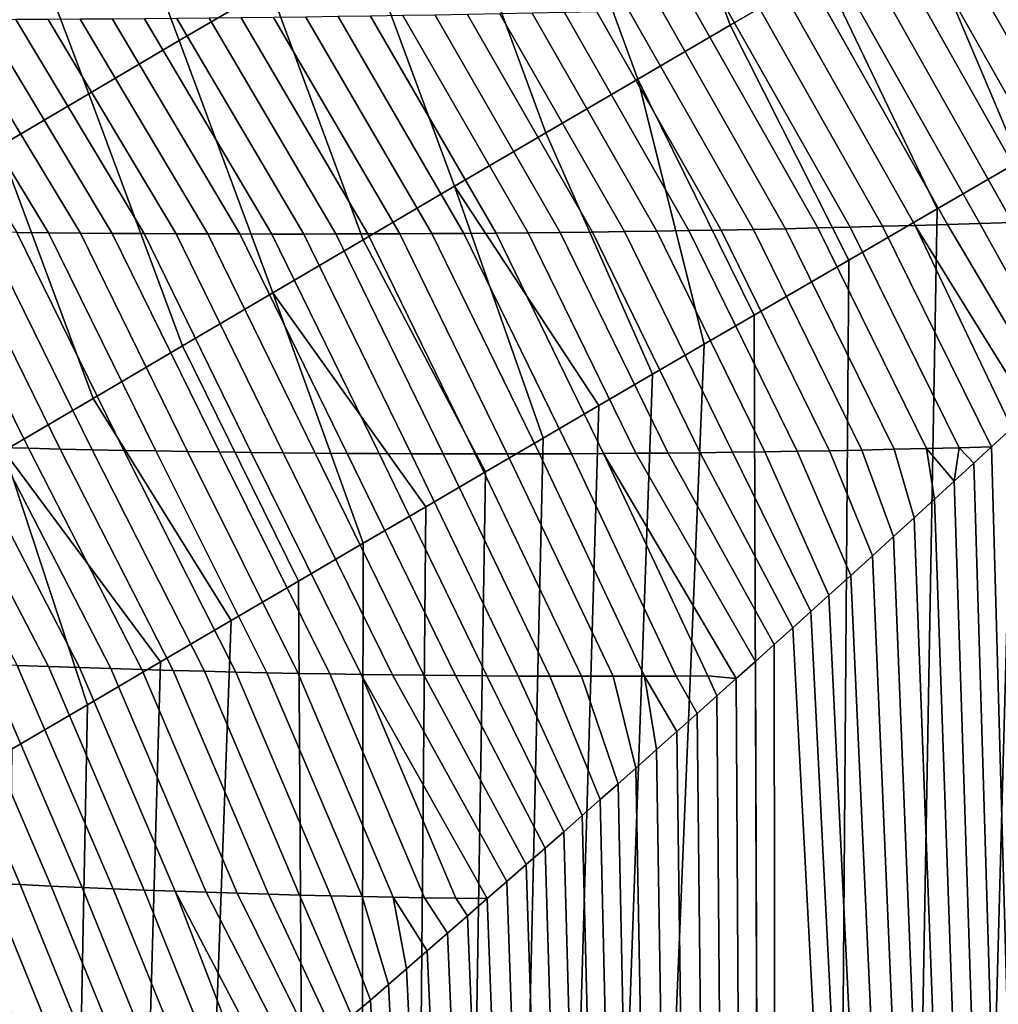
# Model space of a CAD drawing. Header units: metres. Extents: x -109 to 109, y -100 to 76.
# Tile 139 of 256: x -9.17 to -4.9, y -28.55 to -24.25. Entities that reach past the tile are written whole.
import ezdxf

# ---------------------------------------------------------------- set-up
doc = ezdxf.new("R2010")
doc.units = ezdxf.units.M
doc.layers.add('solid_21062310', color=7, linetype='CONTINUOUS')

msp = doc.modelspace()

# ---------------------------------------------------------------- linework, layer by layer
at = {"layer": 'solid_21062310'}
for points in [[(-6.0704, -24.278339, -28.807955), (-6.472482, -23.175774, -28.881596), (-6.0657, -22.939425, -28.986012), (-5.665666, -24.042645, -28.905468)], [(-8.475212, -24.346088, -28.259396), (-8.88494, -23.250307, -28.412237), (-8.484353, -23.016516, -28.557491), (-8.079109, -24.113775, -28.397074)], [(-6.473418, -24.513412, -28.703739), (-6.877295, -23.411451, -28.770462), (-6.472482, -23.175774, -28.881596), (-6.0704, -24.278339, -28.807955)], [(-8.868907, -24.577396, -28.115168), (-9.282866, -23.48304, -28.260365), (-8.88494, -23.250307, -28.412237), (-8.475212, -24.346088, -28.259396)], [(-6.874632, -24.747791, -28.592846), (-7.280061, -23.646389, -28.652641), (-6.877295, -23.411451, -28.770462), (-6.473418, -24.513412, -28.703739)], [(-9.260107, -24.807632, -27.964426), (-9.678049, -23.714653, -28.101917), (-9.282866, -23.48304, -28.260365), (-8.868907, -24.577396, -28.115168)], [(-5.259298, -23.806404, -28.996256), (-4.851374, -23.569698, -29.080297), (-4.473299, -24.676592, -29.093967), (-4.808924, -24.871075, -29.030556)], [(-7.273951, -24.981409, -28.4753), (-7.680696, -23.88052, -28.528168), (-7.280061, -23.646389, -28.652641), (-6.874632, -24.747791, -28.592846)], [(-5.665666, -24.042645, -28.905468), (-5.259298, -23.806404, -28.996256), (-4.808924, -24.871075, -29.030556), (-5.168249, -25.079542, -28.957382)], [(-7.671282, -25.214195, -28.35113), (-8.079109, -24.113775, -28.397074), (-7.680696, -23.88052, -28.528168), (-7.273951, -24.981409, -28.4753)], [(-6.0704, -24.278339, -28.807955), (-5.665666, -24.042645, -28.905468), (-5.168249, -25.079542, -28.957382), (-5.553355, -25.303225, -28.872833)], [(-8.066529, -25.446085, -28.22036), (-8.475212, -24.346088, -28.259396), (-8.079109, -24.113775, -28.397074), (-7.671282, -25.214195, -28.35113)], [(-4.697717, -25.133495, 20.072468), (-4.55564, -25.128149, 20.094578), (-5.092874, -24.176252, 20.090799), (-5.235062, -24.181263, 20.075083)], [(-4.55564, -25.128149, 20.094578), (-4.413362, -25.122478, 20.116714), (-4.950571, -24.171013, 20.106529), (-5.092874, -24.176252, 20.090799)], [(-4.413362, -25.122478, 20.116714), (-4.270865, -25.116465, 20.138882), (-4.808142, -24.165527, 20.122271), (-4.950571, -24.171013, 20.106529)], [(-6.110131, -25.171959, 19.852362), (-5.969445, -25.169199, 19.874315), (-6.510724, -24.217587, 19.933838), (-6.652099, -24.220774, 19.918146)], [(-5.969445, -25.169199, 19.874315), (-5.828652, -25.166214, 19.89628), (-6.369284, -24.214245, 19.949528), (-6.510724, -24.217587, 19.933838)], [(-5.828652, -25.166214, 19.89628), (-5.687748, -25.163004, 19.918253), (-6.227777, -24.210741, 19.965218), (-6.369284, -24.214245, 19.949528)], [(-5.687748, -25.163004, 19.918253), (-5.546727, -25.159557, 19.940239), (-6.086201, -24.207073, 19.980906), (-6.227777, -24.210741, 19.965218)], [(-5.546727, -25.159557, 19.940239), (-5.405582, -25.15587, 19.962236), (-5.944552, -24.203236, 19.996593), (-6.086201, -24.207073, 19.980906)], [(-5.405582, -25.15587, 19.962236), (-5.264307, -25.151934, 19.984249), (-5.802827, -24.199221, 20.012283), (-5.944552, -24.203236, 19.996593)], [(-5.264307, -25.151934, 19.984249), (-5.122892, -25.147739, 20.006275), (-5.66102, -24.195024, 20.027977), (-5.802827, -24.199221, 20.012283)], [(-5.122892, -25.147739, 20.006275), (-4.98133, -25.143276, 20.02832), (-5.519128, -24.190638, 20.043673), (-5.66102, -24.195024, 20.027977)], [(-4.98133, -25.143276, 20.02832), (-4.839609, -25.138533, 20.050383), (-5.377144, -24.186054, 20.059374), (-5.519128, -24.190638, 20.043673)], [(-4.839609, -25.138533, 20.050383), (-4.697717, -25.133495, 20.072468), (-5.235062, -24.181263, 20.075083), (-5.377144, -24.186054, 20.059374)], [(-9.18342, -25.183279, 19.371132), (-9.044541, -25.184669, 19.392923), (-9.607879, -24.255886, 19.587769), (-9.748025, -24.256157, 19.571999)], [(-9.044541, -25.184669, 19.392923), (-8.905586, -25.185886, 19.414726), (-9.467676, -24.255495, 19.603535), (-9.607879, -24.255886, 19.587769)], [(-8.905586, -25.185886, 19.414726), (-8.766557, -25.186928, 19.436539), (-9.327417, -24.254978, 19.619301), (-9.467676, -24.255495, 19.603535)], [(-8.766557, -25.186928, 19.436539), (-8.627452, -25.187796, 19.458361), (-9.187103, -24.254341, 19.635063), (-9.327417, -24.254978, 19.619301)], [(-8.627452, -25.187796, 19.458361), (-8.488272, -25.188484, 19.48019), (-9.046734, -24.253578, 19.650822), (-9.187103, -24.254341, 19.635063)], [(-8.488272, -25.188484, 19.48019), (-8.349017, -25.188997, 19.502028), (-8.90631, -24.252691, 19.666578), (-9.046734, -24.253578, 19.650822)], [(-8.349017, -25.188997, 19.502028), (-8.209686, -25.189333, 19.523874), (-8.765831, -24.251678, 19.682331), (-8.90631, -24.252691, 19.666578)], [(-8.209686, -25.189333, 19.523874), (-8.07028, -25.189489, 19.545729), (-8.625299, -24.250542, 19.69808), (-8.765831, -24.251678, 19.682331)], [(-8.07028, -25.189489, 19.545729), (-7.930798, -25.189465, 19.567589), (-8.484712, -24.249277, 19.713827), (-8.625299, -24.250542, 19.69808)], [(-7.930798, -25.189465, 19.567589), (-7.791239, -25.189259, 19.589457), (-8.34407, -24.247887, 19.729568), (-8.484712, -24.249277, 19.713827)], [(-7.791239, -25.189259, 19.589457), (-7.651602, -25.188871, 19.61133), (-8.203376, -24.246367, 19.745306), (-8.34407, -24.247887, 19.729568)], [(-7.651602, -25.188871, 19.61133), (-7.511888, -25.188297, 19.633211), (-8.062627, -24.244717, 19.76104), (-8.203376, -24.246367, 19.745306)], [(-7.511888, -25.188297, 19.633211), (-7.372094, -25.18754, 19.655098), (-7.921824, -24.242937, 19.77677), (-8.062627, -24.244717, 19.76104)], [(-7.372094, -25.18754, 19.655098), (-7.23222, -25.186592, 19.676991), (-7.780967, -24.241026, 19.792494), (-7.921824, -24.242937, 19.77677)], [(-7.23222, -25.186592, 19.676991), (-7.092265, -25.185457, 19.698889), (-7.640056, -24.238981, 19.808214), (-7.780967, -24.241026, 19.792494)], [(-7.092265, -25.185457, 19.698889), (-6.952226, -25.184128, 19.720793), (-7.49909, -24.236801, 19.823931), (-7.640056, -24.238981, 19.808214)], [(-6.952226, -25.184128, 19.720793), (-6.812103, -25.182606, 19.742704), (-7.358068, -24.234486, 19.839643), (-7.49909, -24.236801, 19.823931)], [(-6.812103, -25.182606, 19.742704), (-6.671892, -25.180885, 19.764622), (-7.216991, -24.232029, 19.85535), (-7.358068, -24.234486, 19.839643)], [(-6.671892, -25.180885, 19.764622), (-6.531593, -25.178963, 19.786547), (-7.075856, -24.229433, 19.871056), (-7.216991, -24.232029, 19.85535)], [(-6.531593, -25.178963, 19.786547), (-6.391202, -25.176838, 19.808477), (-6.934664, -24.226694, 19.886755), (-7.075856, -24.229433, 19.871056)], [(-6.391202, -25.176838, 19.808477), (-6.250716, -25.174505, 19.830416), (-6.793412, -24.223808, 19.902452), (-6.934664, -24.226694, 19.886755)], [(-6.250716, -25.174505, 19.830416), (-6.110131, -25.171959, 19.852362), (-6.652099, -24.220774, 19.918146), (-6.793412, -24.223808, 19.902452)], [(-6.473418, -24.513412, -28.703739), (-6.0704, -24.278339, -28.807955), (-5.553355, -25.303225, -28.872833), (-5.965936, -25.54319, -28.775148)], [(-8.459599, -25.677011, -28.083023), (-8.868907, -24.577396, -28.115168), (-8.475212, -24.346088, -28.259396), (-8.066529, -25.446085, -28.22036)], [(-6.874632, -24.747791, -28.592846), (-6.473418, -24.513412, -28.703739), (-6.183942, -25.670073, -28.720537), (-6.409402, -25.801426, -28.66186)], [(-6.473418, -24.513412, -28.703739), (-5.965936, -25.54319, -28.775148), (-6.183942, -25.670073, -28.720537)], [(-4.473299, -24.676592, -29.093967), (-4.159, -24.494715, -29.149057), (-3.910838, -62.700001, -29.189644), (-5.836102, -62.700001, -28.806686)], [(-8.850394, -25.90691, -27.939148), (-9.260107, -24.807632, -27.964426), (-8.868907, -24.577396, -28.115168), (-8.459599, -25.677011, -28.083023)], [(-4.808924, -24.871075, -29.030556), (-4.473299, -24.676592, -29.093967), (-5.836102, -62.700001, -28.806686)], [(-7.273951, -24.981409, -28.4753), (-6.874632, -24.747791, -28.592846), (-6.409402, -25.801426, -28.66186), (-6.643461, -25.937841, -28.59856)], [(-9.238815, -26.135715, -27.788769), (-9.648726, -25.036736, -27.807209), (-9.260107, -24.807632, -27.964426), (-8.850394, -25.90691, -27.939148)], [(-5.168249, -25.079542, -28.957382), (-4.808924, -24.871075, -29.030556), (-5.836102, -62.700001, -28.806686)], [(-7.671282, -25.214195, -28.35113), (-7.273951, -24.981409, -28.4753), (-6.886372, -26.079483, -28.530281), (-7.137619, -26.226154, -28.456863)], [(-7.273951, -24.981409, -28.4753), (-6.643461, -25.937841, -28.59856), (-6.886372, -26.079483, -28.530281)], [(-5.553355, -25.303225, -28.872833), (-5.168249, -25.079542, -28.957382), (-5.836102, -62.700001, -28.806686)], [(-5.355174, -26.1285, 19.92606), (-5.21365, -26.125055, 19.954563), (-5.687748, -25.163004, 19.918253), (-5.828652, -25.166214, 19.89628)], [(-5.21365, -26.125055, 19.954563), (-5.071966, -26.121309, 19.983086), (-5.546727, -25.159557, 19.940239), (-5.687748, -25.163004, 19.918253)], [(-5.405582, -25.15587, 19.962236), (-5.546727, -25.159557, 19.940239), (-5.071966, -26.121309, 19.983086), (-4.930045, -26.117214, 20.011642)], [(-5.264307, -25.151934, 19.984249), (-5.405582, -25.15587, 19.962236), (-4.930045, -26.117214, 20.011642), (-4.842505, -26.036489, 20.029089)], [(-5.122892, -25.147739, 20.006275), (-5.264307, -25.151934, 19.984249), (-4.762414, -25.962429, 20.044765), (-4.683875, -25.889624, 20.059875)], [(-5.264307, -25.151934, 19.984249), (-4.842505, -26.036489, 20.029089), (-4.762414, -25.962429, 20.044765)], [(-4.98133, -25.143276, 20.02832), (-5.122892, -25.147739, 20.006275), (-4.683875, -25.889624, 20.059875), (-4.606774, -25.817989, 20.074455)], [(-4.839609, -25.138533, 20.050383), (-4.98133, -25.143276, 20.02832), (-4.606774, -25.817989, 20.074455), (-4.531045, -25.747478, 20.088533)], [(-9.270278, -26.120382, 19.133537), (-9.131799, -26.123861, 19.161625), (-9.599604, -25.178064, 19.305822), (-9.738179, -25.17598, 19.284077)], [(-9.131799, -26.123861, 19.161625), (-8.993226, -26.127113, 19.189734), (-9.460952, -25.179976, 19.327579), (-9.599604, -25.178064, 19.305822)], [(-8.993226, -26.127113, 19.189734), (-8.854558, -26.130138, 19.217865), (-9.322224, -25.181715, 19.34935), (-9.460952, -25.179976, 19.327579)], [(-8.854558, -26.130138, 19.217865), (-8.715795, -26.132936, 19.246014), (-9.18342, -25.183279, 19.371132), (-9.322224, -25.181715, 19.34935)], [(-8.715795, -26.132936, 19.246014), (-8.576938, -26.135504, 19.274183), (-9.044541, -25.184669, 19.392923), (-9.18342, -25.183279, 19.371132)], [(-8.576938, -26.135504, 19.274183), (-8.437985, -26.137844, 19.30237), (-8.905586, -25.185886, 19.414726), (-9.044541, -25.184669, 19.392923)], [(-8.437985, -26.137844, 19.30237), (-8.298939, -26.139954, 19.330574), (-8.766557, -25.186928, 19.436539), (-8.905586, -25.185886, 19.414726)], [(-8.298939, -26.139954, 19.330574), (-8.159797, -26.141834, 19.358795), (-8.627452, -25.187796, 19.458361), (-8.766557, -25.186928, 19.436539)], [(-8.159797, -26.141834, 19.358795), (-8.020558, -26.143482, 19.387033), (-8.488272, -25.188484, 19.48019), (-8.627452, -25.187796, 19.458361)], [(-8.020558, -26.143482, 19.387033), (-7.881226, -26.144897, 19.415285), (-8.349017, -25.188997, 19.502028), (-8.488272, -25.188484, 19.48019)], [(-7.881226, -26.144897, 19.415285), (-7.741796, -26.14608, 19.443552), (-8.209686, -25.189333, 19.523874), (-8.349017, -25.188997, 19.502028)], [(-7.741796, -26.14608, 19.443552), (-7.602268, -26.147028, 19.471834), (-8.07028, -25.189489, 19.545729), (-8.209686, -25.189333, 19.523874)], [(-7.602268, -26.147028, 19.471834), (-7.462642, -26.147738, 19.500128), (-7.930798, -25.189465, 19.567589), (-8.07028, -25.189489, 19.545729)], [(-7.462642, -26.147738, 19.500128), (-7.322917, -26.148212, 19.528437), (-7.791239, -25.189259, 19.589457), (-7.930798, -25.189465, 19.567589)], [(-7.322917, -26.148212, 19.528437), (-7.183092, -26.148447, 19.556757), (-7.651602, -25.188871, 19.61133), (-7.791239, -25.189259, 19.589457)], [(-7.183092, -26.148447, 19.556757), (-7.043164, -26.148439, 19.585091), (-7.511888, -25.188297, 19.633211), (-7.651602, -25.188871, 19.61133)], [(-7.043164, -26.148439, 19.585091), (-6.903133, -26.14819, 19.613438), (-7.372094, -25.18754, 19.655098), (-7.511888, -25.188297, 19.633211)], [(-6.903133, -26.14819, 19.613438), (-6.762996, -26.147694, 19.641794), (-7.23222, -25.186592, 19.676991), (-7.372094, -25.18754, 19.655098)], [(-6.762996, -26.147694, 19.641794), (-6.622752, -26.14695, 19.670164), (-7.092265, -25.185457, 19.698889), (-7.23222, -25.186592, 19.676991)], [(-6.622752, -26.14695, 19.670164), (-6.482397, -26.145954, 19.698547), (-6.952226, -25.184128, 19.720793), (-7.092265, -25.185457, 19.698889)], [(-6.482397, -26.145954, 19.698547), (-6.341929, -26.144705, 19.72694), (-6.812103, -25.182606, 19.742704), (-6.952226, -25.184128, 19.720793)], [(-6.341929, -26.144705, 19.72694), (-6.201346, -26.143198, 19.755346), (-6.671892, -25.180885, 19.764622), (-6.812103, -25.182606, 19.742704)], [(-6.201346, -26.143198, 19.755346), (-6.060642, -26.14143, 19.783766), (-6.531593, -25.178963, 19.786547), (-6.671892, -25.180885, 19.764622)], [(-6.060642, -26.14143, 19.783766), (-5.919816, -26.139397, 19.812197), (-6.391202, -25.176838, 19.808477), (-6.531593, -25.178963, 19.786547)], [(-5.919816, -26.139397, 19.812197), (-5.778861, -26.137091, 19.840639), (-6.250716, -25.174505, 19.830416), (-6.391202, -25.176838, 19.808477)], [(-5.778861, -26.137091, 19.840639), (-5.637772, -26.134512, 19.869099), (-6.110131, -25.171959, 19.852362), (-6.250716, -25.174505, 19.830416)], [(-5.637772, -26.134512, 19.869099), (-5.496545, -26.131649, 19.897572), (-5.969445, -25.169199, 19.874315), (-6.110131, -25.171959, 19.852362)], [(-5.496545, -26.131649, 19.897572), (-5.355174, -26.1285, 19.92606), (-5.828652, -25.166214, 19.89628), (-5.969445, -25.169199, 19.874315)], [(-8.066529, -25.446085, -28.22036), (-7.671282, -25.214195, -28.35113), (-7.137619, -26.226154, -28.456863), (-7.399128, -26.378859, -28.377399)], [(-5.965936, -25.54319, -28.775148), (-5.553355, -25.303225, -28.872833), (-5.836102, -62.700001, -28.806686)], [(-8.459599, -25.677011, -28.083023), (-8.066529, -25.446085, -28.22036), (-7.671583, -26.538036, -28.291271), (-7.954171, -26.703354, -28.198299)], [(-8.066529, -25.446085, -28.22036), (-7.399128, -26.378859, -28.377399), (-7.671583, -26.538036, -28.291271)], [(-6.183942, -25.670073, -28.720537), (-5.965936, -25.54319, -28.775148), (-5.836102, -62.700001, -28.806686), (-7.725386, -62.700001, -28.273857)], [(-8.850394, -25.90691, -27.939148), (-8.459599, -25.677011, -28.083023), (-7.954171, -26.703354, -28.198299), (-8.248427, -26.87553, -28.097504)], [(-6.409402, -25.801426, -28.66186), (-6.183942, -25.670073, -28.720537), (-7.725386, -62.700001, -28.273857)], [(-6.643461, -25.937841, -28.59856), (-6.409402, -25.801426, -28.66186), (-7.725386, -62.700001, -28.273857)], [(-9.238815, -26.135715, -27.788769), (-8.850394, -25.90691, -27.939148), (-8.248427, -26.87553, -28.097504), (-8.555516, -27.055307, -27.987921)], [(-6.886372, -26.079483, -28.530281), (-6.643461, -25.937841, -28.59856), (-7.725386, -62.700001, -28.273857)], [(-4.842505, -26.036489, 20.029089), (-4.930045, -26.117214, 20.011642), (-3.910838, -62.700001, 20.194782)], [(-9.180776, -27.070889, 18.977844), (-9.044986, -27.075848, 19.011816), (-9.546948, -26.112743, 19.077433), (-9.685141, -26.108585, 19.049416)], [(-7.137619, -26.226154, -28.456863), (-6.886372, -26.079483, -28.530281), (-7.725386, -62.700001, -28.273857)], [(-9.624762, -26.363371, -27.63192), (-9.238815, -26.135715, -27.788769), (-8.874359, -27.242256, -27.869331), (-9.203139, -27.435093, -27.741833)], [(-9.044986, -27.075848, 19.011816), (-8.909087, -27.080538, 19.045816), (-9.408661, -26.116676, 19.105473), (-9.546948, -26.112743, 19.077433)], [(-8.909087, -27.080538, 19.045816), (-8.773078, -27.084953, 19.079844), (-9.270278, -26.120382, 19.133537), (-9.408661, -26.116676, 19.105473)], [(-8.773078, -27.084953, 19.079844), (-8.63696, -27.089098, 19.113897), (-9.131799, -26.123861, 19.161625), (-9.270278, -26.120382, 19.133537)], [(-9.238815, -26.135715, -27.788769), (-8.555516, -27.055307, -27.987921), (-8.874359, -27.242256, -27.869331)], [(-8.63696, -27.089098, 19.113897), (-8.500732, -27.092968, 19.147976), (-8.993226, -26.127113, 19.189734), (-9.131799, -26.123861, 19.161625)], [(-8.500732, -27.092968, 19.147976), (-8.364396, -27.096567, 19.182077), (-8.854558, -26.130138, 19.217865), (-8.993226, -26.127113, 19.189734)], [(-8.364396, -27.096567, 19.182077), (-8.227951, -27.09989, 19.216202), (-8.715795, -26.132936, 19.246014), (-8.854558, -26.130138, 19.217865)], [(-8.227951, -27.09989, 19.216202), (-8.091396, -27.102942, 19.250349), (-8.576938, -26.135504, 19.274183), (-8.715795, -26.132936, 19.246014)], [(-8.091396, -27.102942, 19.250349), (-7.954731, -27.105715, 19.284515), (-8.437985, -26.137844, 19.30237), (-8.576938, -26.135504, 19.274183)], [(-7.954731, -27.105715, 19.284515), (-7.817956, -27.108215, 19.318703), (-8.298939, -26.139954, 19.330574), (-8.437985, -26.137844, 19.30237)], [(-7.817956, -27.108215, 19.318703), (-7.68107, -27.110437, 19.352909), (-8.159797, -26.141834, 19.358795), (-8.298939, -26.139954, 19.330574)], [(-7.68107, -27.110437, 19.352909), (-7.544074, -27.112381, 19.387135), (-8.020558, -26.143482, 19.387033), (-8.159797, -26.141834, 19.358795)], [(-7.544074, -27.112381, 19.387135), (-7.406964, -27.114048, 19.421375), (-7.881226, -26.144897, 19.415285), (-8.020558, -26.143482, 19.387033)], [(-7.406964, -27.114048, 19.421375), (-7.269742, -27.115435, 19.455633), (-7.741796, -26.14608, 19.443552), (-7.881226, -26.144897, 19.415285)], [(-7.269742, -27.115435, 19.455633), (-7.132406, -27.116539, 19.489906), (-7.602268, -26.147028, 19.471834), (-7.741796, -26.14608, 19.443552)], [(-7.132406, -27.116539, 19.489906), (-6.994954, -27.117361, 19.524195), (-7.462642, -26.147738, 19.500128), (-7.602268, -26.147028, 19.471834)], [(-6.994954, -27.117361, 19.524195), (-6.857386, -27.117899, 19.558498), (-7.322917, -26.148212, 19.528437), (-7.462642, -26.147738, 19.500128)], [(-6.857386, -27.117899, 19.558498), (-6.719698, -27.118151, 19.592815), (-7.183092, -26.148447, 19.556757), (-7.322917, -26.148212, 19.528437)], [(-6.719698, -27.118151, 19.592815), (-6.581891, -27.118113, 19.627148), (-7.043164, -26.148439, 19.585091), (-7.183092, -26.148447, 19.556757)], [(-6.581891, -27.118113, 19.627148), (-6.44396, -27.117785, 19.661491), (-6.903133, -26.14819, 19.613438), (-7.043164, -26.148439, 19.585091)], [(-6.44396, -27.117785, 19.661491), (-6.305904, -27.117163, 19.695848), (-6.762996, -26.147694, 19.641794), (-6.903133, -26.14819, 19.613438)], [(-6.305904, -27.117163, 19.695848), (-6.16772, -27.116243, 19.730219), (-6.622752, -26.14695, 19.670164), (-6.762996, -26.147694, 19.641794)], [(-6.622752, -26.14695, 19.670164), (-6.044186, -27.128216, 19.760925), (-5.960584, -27.053362, 19.781603), (-6.482397, -26.145954, 19.698547)], [(-6.16772, -27.116243, 19.730219), (-6.044186, -27.128216, 19.760925), (-6.622752, -26.14695, 19.670164)], [(-6.341929, -26.144705, 19.72694), (-6.482397, -26.145954, 19.698547), (-5.960584, -27.053362, 19.781603), (-5.878365, -26.979605, 19.80164)], [(-6.201346, -26.143198, 19.755346), (-6.341929, -26.144705, 19.72694), (-5.878365, -26.979605, 19.80164), (-5.797637, -26.907001, 19.821028)], [(-6.060642, -26.14143, 19.783766), (-6.201346, -26.143198, 19.755346), (-5.797637, -26.907001, 19.821028), (-5.718308, -26.835493, 19.839804)], [(-5.919816, -26.139397, 19.812197), (-6.060642, -26.14143, 19.783766), (-5.718308, -26.835493, 19.839804), (-5.640293, -26.765022, 19.858002)], [(-5.778861, -26.137091, 19.840639), (-5.919816, -26.139397, 19.812197), (-5.640293, -26.765022, 19.858002), (-5.544481, -26.678305, 19.879992)], [(-5.637772, -26.134512, 19.869099), (-5.778861, -26.137091, 19.840639), (-5.544481, -26.678305, 19.879992), (-5.450402, -26.593, 19.901199)], [(-5.496545, -26.131649, 19.897572), (-5.637772, -26.134512, 19.869099), (-5.450402, -26.593, 19.901199), (-5.358171, -26.509186, 19.921619)], [(-5.355174, -26.1285, 19.92606), (-5.496545, -26.131649, 19.897572), (-5.358171, -26.509186, 19.921619), (-5.267929, -26.426939, 19.941246)], [(-5.21365, -26.125055, 19.954563), (-5.355174, -26.1285, 19.92606), (-5.267929, -26.426939, 19.941246), (-5.179541, -26.346172, 19.960131)], [(-5.21365, -26.125055, 19.954563), (-5.09287, -26.266788, 19.978327), (-5.071966, -26.121309, 19.983086)], [(-5.21365, -26.125055, 19.954563), (-5.179541, -26.346172, 19.960131), (-5.09287, -26.266788, 19.978327)], [(-5.071966, -26.121309, 19.983086), (-5.09287, -26.266788, 19.978327), (-5.007779, -26.188696, 19.995878)], [(-5.071966, -26.121309, 19.983086), (-5.007779, -26.188696, 19.995878), (-4.930045, -26.117214, 20.011642)], [(-4.930045, -26.117214, 20.011642), (-5.007779, -26.188696, 19.995878), (-3.910838, -62.700001, 20.194782)], [(-5.007779, -26.188696, 19.995878), (-5.09287, -26.266788, 19.978327), (-3.910838, -62.700001, 20.194782)], [(-7.399128, -26.378859, -28.377399), (-7.137619, -26.226154, -28.456863), (-7.725386, -62.700001, -28.273857)], [(-5.09287, -26.266788, 19.978327), (-5.179541, -26.346172, 19.960131), (-3.910838, -62.700001, 20.194782)], [(-5.179541, -26.346172, 19.960131), (-5.267929, -26.426939, 19.941246), (-3.910838, -62.700001, 20.194782)], [(-7.671583, -26.538036, -28.291271), (-7.399128, -26.378859, -28.377399), (-7.725386, -62.700001, -28.273857)], [(-5.267929, -26.426939, 19.941246), (-5.358171, -26.509186, 19.921619), (-3.910838, -62.700001, 20.194782)], [(-7.954171, -26.703354, -28.198299), (-7.671583, -26.538036, -28.291271), (-7.725386, -62.700001, -28.273857)], [(-5.358171, -26.509186, 19.921619), (-5.450402, -26.593, 19.901199), (-3.910838, -62.700001, 20.194782)], [(-5.450402, -26.593, 19.901199), (-5.544481, -26.678305, 19.879992), (-3.910838, -62.700001, 20.194782)], [(-8.248427, -26.87553, -28.097504), (-7.954171, -26.703354, -28.198299), (-7.725386, -62.700001, -28.273857), (-9.567048, -62.700001, -27.594435)], [(-5.544481, -26.678305, 19.879992), (-5.640293, -26.765022, 19.858002), (-3.910838, -62.700001, 20.194782)], [(-5.640293, -26.765022, 19.858002), (-5.718308, -26.835493, 19.839804), (-3.910838, -62.700001, 20.194782)], [(-5.718308, -26.835493, 19.839804), (-5.797637, -26.907001, 19.821028), (-3.910838, -62.700001, 20.194782)], [(-8.555516, -27.055307, -27.987921), (-8.248427, -26.87553, -28.097504), (-9.567048, -62.700001, -27.594435)], [(-5.878365, -26.979605, 19.80164), (-5.836102, -62.700001, 19.811825), (-3.910838, -62.700001, 20.194782), (-5.797637, -26.907001, 19.821028)], [(-5.878365, -26.979605, 19.80164), (-5.960584, -27.053362, 19.781603), (-5.836102, -62.700001, 19.811825)], [(-9.303395, -28.020531, 18.815453), (-9.168532, -28.027189, 18.855782), (-9.587482, -27.054375, 18.876116), (-9.72283, -27.048328, 18.842272)], [(-9.168532, -28.027189, 18.855782), (-9.033542, -28.033524, 18.896147), (-9.452024, -27.06015, 18.909994), (-9.587482, -27.054375, 18.876116)], [(-5.960584, -27.053362, 19.781603), (-6.044186, -27.128216, 19.760925), (-5.836102, -62.700001, 19.811825)], [(-8.874359, -27.242256, -27.869331), (-8.555516, -27.055307, -27.987921), (-9.567048, -62.700001, -27.594435)], [(-9.033542, -28.033524, 18.896147), (-8.898425, -28.039532, 18.936546), (-9.316455, -27.065655, 18.943903), (-9.452024, -27.06015, 18.909994)], [(-8.898425, -28.039532, 18.936546), (-8.763182, -28.045218, 18.976978), (-9.180776, -27.070889, 18.977844), (-9.316455, -27.065655, 18.943903)], [(-8.763182, -28.045218, 18.976978), (-8.627811, -28.050579, 19.017439), (-9.044986, -27.075848, 19.011816), (-9.180776, -27.070889, 18.977844)], [(-8.627811, -28.050579, 19.017439), (-8.492316, -28.055616, 19.05793), (-8.909087, -27.080538, 19.045816), (-9.044986, -27.075848, 19.011816)], [(-8.492316, -28.055616, 19.05793), (-8.356696, -28.060328, 19.09845), (-8.773078, -27.084953, 19.079844), (-8.909087, -27.080538, 19.045816)], [(-8.356696, -28.060328, 19.09845), (-8.220949, -28.064716, 19.138994), (-8.63696, -27.089098, 19.113897), (-8.773078, -27.084953, 19.079844)], [(-8.220949, -28.064716, 19.138994), (-8.085077, -28.068779, 19.179564), (-8.500732, -27.092968, 19.147976), (-8.63696, -27.089098, 19.113897)], [(-8.085077, -28.068779, 19.179564), (-7.94908, -28.072515, 19.220158), (-8.364396, -27.096567, 19.182077), (-8.500732, -27.092968, 19.147976)], [(-7.94908, -28.072515, 19.220158), (-7.812957, -28.075928, 19.260773), (-8.227951, -27.09989, 19.216202), (-8.364396, -27.096567, 19.182077)], [(-7.812957, -28.075928, 19.260773), (-7.676708, -28.079012, 19.301409), (-8.091396, -27.102942, 19.250349), (-8.227951, -27.09989, 19.216202)], [(-7.676708, -28.079012, 19.301409), (-7.540333, -28.081772, 19.342064), (-7.954731, -27.105715, 19.284515), (-8.091396, -27.102942, 19.250349)], [(-7.540333, -28.081772, 19.342064), (-7.40383, -28.084202, 19.38274), (-7.817956, -27.108215, 19.318703), (-7.954731, -27.105715, 19.284515)], [(-7.40383, -28.084202, 19.38274), (-7.267199, -28.086302, 19.423431), (-7.68107, -27.110437, 19.352909), (-7.817956, -27.108215, 19.318703)], [(-7.68107, -27.110437, 19.352909), (-7.130407, -28.088121, 19.464149), (-7.044607, -28.013245, 19.489513), (-7.544074, -27.112381, 19.387135)], [(-7.267199, -28.086302, 19.423431), (-7.130407, -28.088121, 19.464149), (-7.68107, -27.110437, 19.352909)], [(-7.406964, -27.114048, 19.421375), (-7.544074, -27.112381, 19.387135), (-7.044607, -28.013245, 19.489513), (-6.960829, -27.939934, 19.51396)], [(-7.269742, -27.115435, 19.455633), (-7.406964, -27.114048, 19.421375), (-6.960829, -27.939934, 19.51396), (-6.878358, -27.867588, 19.537714)], [(-7.132406, -27.116539, 19.489906), (-7.269742, -27.115435, 19.455633), (-6.878358, -27.867588, 19.537714), (-6.797114, -27.796165, 19.560816)], [(-6.994954, -27.117361, 19.524195), (-7.132406, -27.116539, 19.489906), (-6.797114, -27.796165, 19.560816), (-6.717015, -27.725624, 19.583302)], [(-6.857386, -27.117899, 19.558498), (-6.994954, -27.117361, 19.524195), (-6.717015, -27.725624, 19.583302), (-6.637978, -27.655914, 19.605209)], [(-6.719698, -27.118151, 19.592815), (-6.857386, -27.117899, 19.558498), (-6.637978, -27.655914, 19.605209), (-6.559922, -27.586998, 19.62657)], [(-6.581891, -27.118113, 19.627148), (-6.719698, -27.118151, 19.592815), (-6.559922, -27.586998, 19.62657), (-6.482878, -27.518887, 19.647388)], [(-6.44396, -27.117785, 19.661491), (-6.581891, -27.118113, 19.627148), (-6.482878, -27.518887, 19.647388), (-6.392025, -27.438354, 19.671598)], [(-6.305904, -27.117163, 19.695848), (-6.44396, -27.117785, 19.661491), (-6.302837, -27.359085, 19.695011), (-6.215205, -27.281015, 19.717672)], [(-6.44396, -27.117785, 19.661491), (-6.392025, -27.438354, 19.671598), (-6.302837, -27.359085, 19.695011)], [(-6.16772, -27.116243, 19.730219), (-6.305904, -27.117163, 19.695848), (-6.215205, -27.281015, 19.717672), (-6.129025, -27.204079, 19.739628)], [(-6.16772, -27.116243, 19.730219), (-6.129025, -27.204079, 19.739628), (-6.044186, -27.128216, 19.760925)], [(-6.044186, -27.128216, 19.760925), (-6.129025, -27.204079, 19.739628), (-5.836102, -62.700001, 19.811825)], [(-6.129025, -27.204079, 19.739628), (-6.215205, -27.281015, 19.717672), (-5.836102, -62.700001, 19.811825)], [(-9.203139, -27.435093, -27.741833), (-8.874359, -27.242256, -27.869331), (-9.567048, -62.700001, -27.594435)], [(-6.215205, -27.281015, 19.717672), (-6.302837, -27.359085, 19.695011), (-5.836102, -62.700001, 19.811825)], [(-6.302837, -27.359085, 19.695011), (-6.392025, -27.438354, 19.671598), (-5.836102, -62.700001, 19.811825)], [(-6.392025, -27.438354, 19.671598), (-6.482878, -27.518887, 19.647388), (-5.836102, -62.700001, 19.811825)], [(-6.482878, -27.518887, 19.647388), (-6.559922, -27.586998, 19.62657), (-5.836102, -62.700001, 19.811825)], [(-6.559922, -27.586998, 19.62657), (-6.637978, -27.655914, 19.605209), (-5.836102, -62.700001, 19.811825)], [(-6.637978, -27.655914, 19.605209), (-6.717015, -27.725624, 19.583302), (-5.836102, -62.700001, 19.811825)], [(-6.717015, -27.725624, 19.583302), (-6.797114, -27.796165, 19.560816), (-5.836102, -62.700001, 19.811825)], [(-6.797114, -27.796165, 19.560816), (-6.878358, -27.867588, 19.537714), (-5.836102, -62.700001, 19.811825)], [(-6.878358, -27.867588, 19.537714), (-6.960829, -27.939934, 19.51396), (-5.836102, -62.700001, 19.811825)], [(-6.960829, -27.939934, 19.51396), (-7.044607, -28.013245, 19.489513), (-5.836102, -62.700001, 19.811825)], [(-9.17212, -28.988861, 18.780205), (-9.037721, -28.996307, 18.827169), (-9.43813, -28.01355, 18.775162), (-9.572738, -28.006243, 18.734909)], [(-9.037721, -28.996307, 18.827169), (-8.903177, -29.003372, 18.87417), (-9.303395, -28.020531, 18.815453), (-9.43813, -28.01355, 18.775162)], [(-8.903177, -29.003372, 18.87417), (-8.768491, -29.010059, 18.921207), (-9.168532, -28.027189, 18.855782), (-9.303395, -28.020531, 18.815453)], [(-8.768491, -29.010059, 18.921207), (-8.63366, -29.016369, 18.968277), (-9.033542, -28.033524, 18.896147), (-9.168532, -28.027189, 18.855782)], [(-8.63366, -29.016369, 18.968277), (-8.498688, -29.022301, 19.015377), (-8.898425, -28.039532, 18.936546), (-9.033542, -28.033524, 18.896147)], [(-8.498688, -29.022301, 19.015377), (-8.363573, -29.027853, 19.062506), (-8.763182, -28.045218, 18.976978), (-8.898425, -28.039532, 18.936546)], [(-7.044607, -28.013245, 19.489513), (-7.130407, -28.088121, 19.464149), (-5.836102, -62.700001, 19.811825)], [(-8.363573, -29.027853, 19.062506), (-8.23146, -29.035648, 19.108566), (-8.627811, -28.050579, 19.017439), (-8.763182, -28.045218, 18.976978)], [(-8.492316, -28.055616, 19.05793), (-8.627811, -28.050579, 19.017439), (-8.23146, -29.035648, 19.108566), (-8.143301, -28.96067, 19.139122)], [(-8.492316, -28.055616, 19.05793), (-8.143301, -28.96067, 19.139122), (-8.056314, -28.886566, 19.168913)], [(-8.356696, -28.060328, 19.09845), (-8.492316, -28.055616, 19.05793), (-8.056314, -28.886566, 19.168913), (-7.970538, -28.8134, 19.197939)], [(-8.220949, -28.064716, 19.138994), (-8.356696, -28.060328, 19.09845), (-7.970538, -28.8134, 19.197939), (-7.886017, -28.741245, 19.226202)], [(-8.085077, -28.068779, 19.179564), (-8.220949, -28.064716, 19.138994), (-7.886017, -28.741245, 19.226202), (-7.802866, -28.67008, 19.253679)], [(-7.94908, -28.072515, 19.220158), (-8.085077, -28.068779, 19.179564), (-7.802866, -28.67008, 19.253679), (-7.72106, -28.599846, 19.280399)], [(-7.812957, -28.075928, 19.260773), (-7.94908, -28.072515, 19.220158), (-7.72106, -28.599846, 19.280399), (-7.640516, -28.530502, 19.306402)], [(-7.676708, -28.079012, 19.301409), (-7.812957, -28.075928, 19.260773), (-7.640516, -28.530502, 19.306402), (-7.561152, -28.461998, 19.331732)], [(-7.540333, -28.081772, 19.342064), (-7.676708, -28.079012, 19.301409), (-7.561152, -28.461998, 19.331732), (-7.482883, -28.394291, 19.356426)], [(-7.540333, -28.081772, 19.342064), (-7.482883, -28.394291, 19.356426), (-7.392844, -28.316244, 19.384483)], [(-7.540333, -28.081772, 19.342064), (-7.392844, -28.316244, 19.384483), (-7.304049, -28.239145, 19.411791), (-7.40383, -28.084202, 19.38274)], [(-7.40383, -28.084202, 19.38274), (-7.304049, -28.239145, 19.411791), (-7.216365, -28.162924, 19.438402), (-7.267199, -28.086302, 19.423431)], [(-7.267199, -28.086302, 19.423431), (-7.216365, -28.162924, 19.438402), (-7.130407, -28.088121, 19.464149)], [(-7.130407, -28.088121, 19.464149), (-7.216365, -28.162924, 19.438402), (-5.836102, -62.700001, 19.811825)], [(-7.216365, -28.162924, 19.438402), (-7.304049, -28.239145, 19.411791), (-5.836102, -62.700001, 19.811825)], [(-7.304049, -28.239145, 19.411791), (-7.392844, -28.316244, 19.384483), (-5.836102, -62.700001, 19.811825)], [(-7.392844, -28.316244, 19.384483), (-7.482883, -28.394291, 19.356426), (-5.836102, -62.700001, 19.811825)], [(-7.482883, -28.394291, 19.356426), (-7.561152, -28.461998, 19.331732), (-5.836102, -62.700001, 19.811825)], [(-7.561152, -28.461998, 19.331732), (-7.640516, -28.530502, 19.306402), (-5.836102, -62.700001, 19.811825)], [(-7.640516, -28.530502, 19.306402), (-7.72106, -28.599846, 19.280399), (-5.836102, -62.700001, 19.811825)]]:
    msp.add_3dface(points, dxfattribs=at)

doc.saveas('drawing.dxf')
